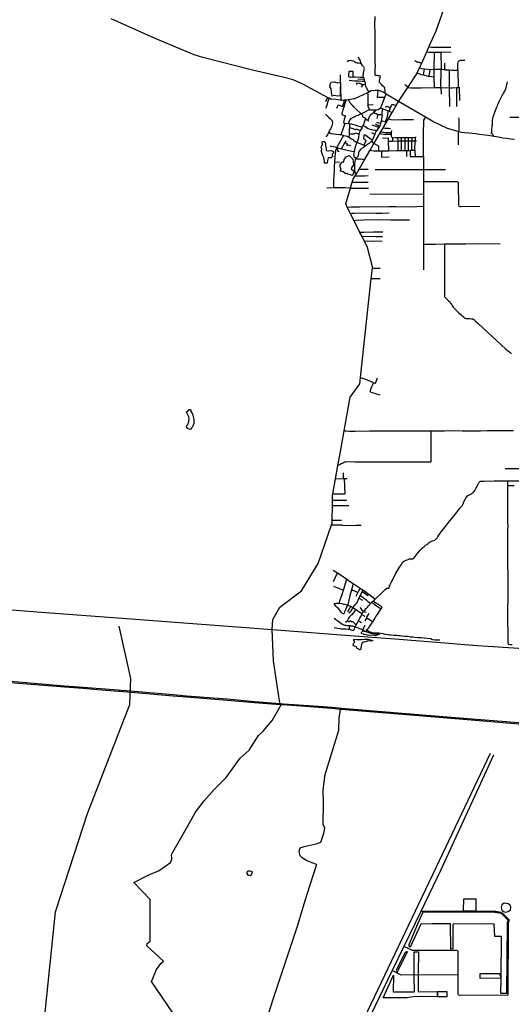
# Model space of a CAD drawing. Header units: millimetres. Extents: x 664923 to 767831, y 3118803 to 3207600.
# Tile 172 of 256: x 692367 to 697122, y 3171845 to 3181373. Entities that reach past the tile are written whole.
import ezdxf

# ---------------------------------------------------------------- set-up
doc = ezdxf.new("R2010")
doc.units = ezdxf.units.MM
for name, color, linetype in [('buildings', 5, 'Continuous'), ('parks', 8, 'Continuous'), ('railways', 4, 'Continuous'), ('roads_2', 2, 'Continuous'), ('roads_3', 3, 'Continuous'), ('water', 7, 'Continuous')]:
    doc.layers.add(name, color=color, linetype=linetype)

msp = doc.modelspace()

# ---------------------------------------------------------------- linework, layer by layer
at = {"layer": 'buildings'}
for points in [[(697011.57, 3172140.95), (696817.34, 3172141.07), (696818.74, 3172098.56), (697023, 3172100.96), (697011.57, 3172140.95)], [(696498.39, 3171919.16), (696408.18, 3171919.14), (696408.18, 3171968.08), (696498.39, 3171968.1), (696498.39, 3171919.16)]]:
    msp.add_lwpolyline(points, close=True, dxfattribs=at)
at = {"layer": 'parks'}
for points in [[(697076.38, 3171949.7), (697021.55, 3171950.34), (697023, 3172100.96), (697026.29, 3172502.54), (696962.32, 3172501.46), (696957.35, 3172621.86), (696878.09, 3172622.92), (696555.39, 3172620.87), (696557.48, 3172382.18), (696536.13, 3172380.26), (696535.33, 3172625.24), (696355.22, 3172624.63), (696245.58, 3172621.35), (696145.13, 3172397.33), (696139.57, 3172401.87), (696134.96, 3172410.46), (696133.33, 3172416.7), (696132.85, 3172425.4), (696218.26, 3172623.8), (696271.22, 3172740.27), (696963.24, 3172735.5), (697023.2, 3172726.07), (697045.61, 3172703.49), (697070.76, 3172682.89), (697090.6, 3172663.56), (697080.85, 3172632.13), (697076.38, 3171949.7)], [(695883.21, 3171908.74), (695981.92, 3172127.32), (695980.67, 3171967.57), (696184.23, 3171964.73), (696183.75, 3172118.14), (696183.76, 3172139.79), (696184.01, 3172351.9), (696223.85, 3172351.63), (696222.49, 3172142.27), (696220.95, 3172120.39), (696220.57, 3171967.11), (696408.18, 3171968.08), (696408.18, 3171919.14), (696194.42, 3171920.02), (696115.27, 3171907.99), (695883.21, 3171908.74)], [(696018.43, 3172155.53), (696118.8, 3172352.63), (696112.7, 3172352.84), (696107.34, 3172351.82), (696102.65, 3172350.17), (696095.33, 3172346.53), (696010.63, 3172182.54), (696009.63, 3172175.01), (696010.55, 3172168.95), (696013.6, 3172161.56), (696018.43, 3172155.53)]]:
    msp.add_lwpolyline(points, close=True, dxfattribs=at)
at = {"layer": 'railways'}
msp.add_lwpolyline([(691711.69, 3175708.69), (692576.93, 3175639.5), (693487.48, 3175571.12), (694807.97, 3175472.93), (695645.08, 3175407.86), (695647.19, 3175407.69), (695996.65, 3175381.02), (696440.85, 3175345.59), (696748.56, 3175321.06), (697192.91, 3175290.18), (697939.83, 3175228.55), (698556.65, 3175181.14), (698748.84, 3175166.37), (699287.62, 3175124.84), (699342.82, 3175120.58), (699918.33, 3175075.34), (700300.17, 3175044.4), (700360.27, 3175039.53), (700944.22, 3174991.99), (701005.85, 3174986.9)], dxfattribs=at)
at = {"layer": 'roads_2'}
for points in [[(695477.98, 3174698.4), (695469.15, 3174699.14), (695384.9, 3174706.17), (694915.36, 3174741.53), (694896.84, 3174742.9), (694887.26, 3174743.6), (694638.54, 3174762.03), (694374.36, 3174784.45), (693979.74, 3174816.12), (693850.87, 3174827.26), (693335.17, 3174871.53), (693322.01, 3174872.66), (693117.7, 3174888.42), (692978.76, 3174899.71), (692800.15, 3174913.07), (692278.72, 3174957.53)], [(692280.62, 3174971.91), (692799.9, 3174928.37), (692979.91, 3174912.65), (693320.7, 3174886.98), (693348.81, 3174884.77), (693398.77, 3174880.84), (693850.63, 3174841.6), (693981.1, 3174831.02), (694372.49, 3174800.35), (694637.21, 3174776.87), (694885.69, 3174757.5), (694918.89, 3174754.01), (695255.99, 3174729.1), (695301.58, 3174725.74), (695386.97, 3174719.43), (695456.63, 3174713.66), (695479.45, 3174711.77)], [(694066.49, 3171440.71), (693640.65, 3172067.32), (693689.12, 3172180.84), (693732.2, 3172239.99), (693759.09, 3172263.4), (693597.21, 3172409.74), (693598.9, 3172434.81), (693627.91, 3172456.16), (693629.6, 3172860.25), (693469.52, 3173025.39), (693608.9, 3173095.73), (693715.17, 3173139.24), (693825.07, 3173216.19), (693837.09, 3173250.62), (693836.38, 3173293.6), (693991.28, 3173566.22), (694066.59, 3173704.38), (694150.76, 3173815.14), (694247.52, 3173925.26), (694363.09, 3174038.94), (694498.4, 3174226.93), (694585.19, 3174305.59), (694675.16, 3174444.81), (694722.66, 3174489.43), (694809.06, 3174591.04), (694896.84, 3174742.9)], [(695304.89, 3173794.97), (695302.73, 3173920.98), (695320.15, 3174070.48), (695453.52, 3174498.43), (695455.76, 3174615.32), (695469.15, 3174699.14)], [(701516.78, 3174506.19), (701305.47, 3174502.99), (701248.89, 3174507.45), (701202.34, 3174509.46), (701119.69, 3174504.53), (700984.65, 3174495.06), (700717.15, 3174487.38), (700512.45, 3174485.7), (700048.7, 3174480.92), (699835.6, 3174479.72), (699645.52, 3174479.23), (699238.77, 3174475.06), (699078.91, 3174476.61), (698630.54, 3174480.97), (698339.21, 3174478.35), (698235.38, 3174483.42), (697777.55, 3174514.22), (697312.53, 3174546.7), (696462.82, 3174616.26), (695477.98, 3174698.4)], [(695479.45, 3174711.77), (696459.91, 3174630.55), (697315.36, 3174561.47), (697597.22, 3174546.24), (697851.62, 3174528.02), (698150.16, 3174504.4), (698325.53, 3174494.1), (698608.87, 3174495.62), (699238.42, 3174495.3), (699835.29, 3174497.87), (700046.89, 3174500.03), (700512.76, 3174503.5), (700719.3, 3174505.82), (700985.54, 3174514.71), (701117.02, 3174518.89), (701183.75, 3174522.38), (701253.05, 3174519.05), (701307.41, 3174514.23), (701516.79, 3174516.79)], [(695236.24, 3173196.95), (695141.57, 3172899.01), (695097.12, 3172749.56), (695055.17, 3172608.5), (694815.31, 3171892.56), (694772.42, 3171760.35)]]:
    msp.add_lwpolyline(points, dxfattribs=at)
at = {"layer": 'roads_3'}
for points in [[(694887.26, 3174743.6), (694885.69, 3174757.5), (694878.82, 3174780.73), (694821.25, 3175169.25), (694807.97, 3175472.93), (694814.57, 3175568.84), (694881.83, 3175689.42), (695093.92, 3175846.87), (695253.42, 3176111.4), (695383.01, 3176485.85), (695387.98, 3176500.23), (695388.52, 3176530.94), (695390.96, 3176672.08), (695391.86, 3176724.23), (695392.55, 3176764.24), (695396.3, 3176785.27), (695422.21, 3176930.39), (695444.95, 3177057.86), (695466.02, 3177175.89), (695505.03, 3177394.47), (695563.12, 3177719.92), (695657.61, 3177848.99), (695664.18, 3177909.55), (695767.97, 3178867.3), (695779.03, 3178969.46), (695780.22, 3178980.44), (695732.12, 3179167.49), (695700.91, 3179229.94), (695679.96, 3179271.86), (695678.27, 3179275.22), (695658.58, 3179314.62), (695657.94, 3179315.92), (695600.26, 3179431.32), (695567.34, 3179497.21), (695536.05, 3179559.81), (695520.44, 3179591.06), (695566.47, 3179742.46), (695567.79, 3179746.82), (695584.18, 3179800.73), (695592.87, 3179829.3), (695612.47, 3179862.88), (695623.2, 3179881.25), (695650.4, 3179927.83), (695702.87, 3180017.67), (695757.03, 3180110.41), (695793.77, 3180173.33), (695796.03, 3180177.19), (695850.69, 3180270.81), (695861.19, 3180288.8), (695882.8, 3180325.8), (695916.04, 3180382.71), (695933.18, 3180412.06), (695969.53, 3180474.32), (696009.41, 3180542.62), (696032.62, 3180582.36), (696120.98, 3180716.25), (696209.51, 3180850.39), (696212.62, 3180857.32), (696234.27, 3180905.49), (696252.88, 3180946.91), (696303.97, 3181060.6), (696325.77, 3181109.1), (696395.8, 3181264.95), (696485.96, 3181518.38)], [(697152.91, 3180212.58), (697115.11, 3180217.77), (697076.52, 3180223.71), (697039.76, 3180227.9), (696999.89, 3180234.83), (696955.14, 3180243.7), (696941.94, 3180245.18), (696917.61, 3180247.89), (696869.59, 3180253.92), (696814.68, 3180261.1), (696775.08, 3180266.77), (696743.43, 3180270.04), (696711.26, 3180273.3), (696672.96, 3180277.97), (696639.75, 3180282.49), (696616.82, 3180288.3), (696611.31, 3180289.69), (696607.23, 3180290.89), (696503.96, 3180321.24), (696362.26, 3180387.68), (696291.02, 3180429.75), (696032.62, 3180582.36), (695912.2, 3180653.49), (695897.57, 3180662.13), (695881.56, 3180671.58), (695841.46, 3180687.59), (695830.39, 3180688.01), (695803.7, 3180689.04), (695768.14, 3180684.27), (695747.59, 3180672.89), (695737.08, 3180667.07), (695731.47, 3180664.6), (695603.89, 3180608.51), (695547.37, 3180597.13), (695523.73, 3180595.16), (695502.59, 3180593.41), (695484.57, 3180591.91), (695475.67, 3180593.02), (695465.81, 3180594.25), (695425.74, 3180599.25), (695376.29, 3180603.82), (695359.42, 3180612.78), (695345.14, 3180620.37), (695104.57, 3180748.21), (695011.72, 3180790.45), (694912.73, 3180817.99), (694618.02, 3180883.97), (694137.97, 3181007.34), (694053.79, 3181033.05), (693675.79, 3181191.5), (693251.35, 3181382.57)], [(695897.57, 3180662.13), (695901.74, 3180677.48), (695900.05, 3180703.08), (695897.71, 3180713.48), (695889.79, 3180721.58), (695876.47, 3180733.41), (695868.66, 3180743.29), (695858.27, 3180754.78), (695851.64, 3180762.78), (695848.45, 3180770.58), (695847.55, 3180779.06), (695848.37, 3180790.74), (695849.74, 3180800), (695853.38, 3180811.23), (695855.13, 3180816.73), (695856.41, 3180821.25), (695854.99, 3180824.71), (695853.42, 3180827.38), (695850.6, 3180829.48), (695844.63, 3180830.37), (695834.8, 3180830.91), (695823.44, 3180831.27), (695814.33, 3180832.28), (695810.35, 3180833.02), (695806.7, 3180835.46), (695805.81, 3180840.74), (695805.36, 3180856.86), (695806.31, 3180880.19), (695806.75, 3180897.49), (695807.09, 3180925.46), (695806.04, 3180955.2), (695805.54, 3181036.06), (695804.37, 3181120.45), (695804.64, 3181179.53), (695805.95, 3181253.57), (695803.62, 3181316.4), (695805.45, 3181404.15)], [(696303.97, 3181060.6), (696327.85, 3181058.89), (696376.11, 3181059.36), (696441.28, 3181059.98), (696540.25, 3181060.96)], [(696325.77, 3181109.1), (696351.08, 3181106.38), (696538.67, 3181105.89)], [(696376.11, 3181059.36), (696372.38, 3180894.97), (696373.59, 3180818.09), (696327.41, 3180824.74)], [(696441.28, 3181059.98), (696442.61, 3180892.72)], [(695670.71, 3180950.27), (695659.23, 3180948.79), (695645.95, 3180950.85), (695631.53, 3180952.01), (695618.72, 3180955.85), (695610.21, 3180961.79), (695602.35, 3180967.36), (695592.99, 3180971.13), (695580.42, 3180976.11), (695564.09, 3180977.37), (695548.58, 3180975.32), (695533.2, 3180965.68)], [(695690.07, 3180834.73), (695695.82, 3180871.83), (695697.77, 3180884.41), (695700.18, 3180893.2), (695700.96, 3180899.18), (695699.84, 3180905.49), (695696.92, 3180912.29), (695694.02, 3180918.07), (695689.74, 3180922.69), (695684.29, 3180928.55), (695676.57, 3180940.73), (695670.71, 3180950.27), (695666.48, 3180957.15), (695663.18, 3180971.17), (695659.56, 3180981.89), (695653.15, 3180991.91), (695647.28, 3181000.18), (695642.89, 3181011.52)], [(696252.88, 3180946.91), (696245.43, 3180953.2), (696235.63, 3180959.89), (696225.16, 3180960.72), (696214.98, 3180960.04), (696200.05, 3180969.17), (696188.98, 3180975.83)], [(696234.27, 3180905.49), (696260.66, 3180900.95), (696283.28, 3180898.21), (696336.1, 3180891.82), (696372.38, 3180894.97), (696440.18, 3180892.75), (696442.61, 3180892.72), (696473.16, 3180892.41), (696477.64, 3180889.35), (696481.37, 3180886.81), (696520.14, 3180886.19), (696547.33, 3180885.77), (696605.03, 3180885.2), (696605.24, 3180905.57), (696605.29, 3180910.85), (696605.66, 3180947.07), (696609.01, 3180966.07), (696617.02, 3180975.59), (696631.13, 3180980.7), (696673.63, 3180980.79)], [(695747.59, 3180672.89), (695732.93, 3180691.83), (695721.42, 3180712.43), (695713.97, 3180726.47), (695712.09, 3180741.67), (695711.4, 3180749.25), (695710.33, 3180761.01), (695706.61, 3180776.3), (695703.55, 3180788.85), (695701.9, 3180795.55), (695699.5, 3180805.28), (695696.63, 3180809.14), (695694.94, 3180811.52), (695685.74, 3180812.51), (695662.65, 3180813.89), (695612.67, 3180816.1), (695590.28, 3180815.35), (695567.6, 3180814.58), (695555.61, 3180815.14), (695551.22, 3180818.62), (695550.34, 3180825.44), (695552.79, 3180876.19), (695581.1, 3180875.4), (695586.72, 3180874.22), (695588.56, 3180870.96), (695589.95, 3180864.14), (695590.28, 3180815.35)], [(696212.62, 3180857.32), (696248.61, 3180843.19), (696271.88, 3180838.26), (696327.41, 3180824.74), (696336.1, 3180891.82)], [(696271.88, 3180838.26), (696283.28, 3180898.21)], [(696439.89, 3180715.84), (696442.61, 3180892.72)], [(696477.64, 3180889.35), (696478.04, 3180953.32)], [(696520.14, 3180886.19), (696521.61, 3180714.77), (696523.77, 3180532.15)], [(696605.03, 3180885.2), (696606.65, 3180715.73)], [(695475.67, 3180593.02), (695476.47, 3180615.2), (695476.41, 3180618.67), (695476.19, 3180631.55), (695471.98, 3180675.09), (695471.12, 3180837.74)], [(695706.61, 3180776.3), (695684.74, 3180774.89), (695644.44, 3180776.75), (695604.14, 3180779.11), (695553.88, 3180782.83)], [(695701.9, 3180795.55), (695638.2, 3180796.95)], [(695694.94, 3180811.52), (695691.46, 3180820.93), (695690.07, 3180834.73)], [(696373.59, 3180818.09), (696375.36, 3180716.41)], [(696955.14, 3180243.7), (696954, 3180246.94), (696950.91, 3180251.28), (696948.08, 3180256.25), (696943.62, 3180261.29), (696939.34, 3180265.11), (696938.2, 3180266.13), (696932.9, 3180270.15), (696932.1, 3180272.37), (696931.75, 3180278.5), (696932.67, 3180287.27), (696934.26, 3180310.94), (696938.66, 3180343.78), (696939.43, 3180350.82), (696938.52, 3180356.26), (696939.03, 3180363.88), (696940.25, 3180381.77), (696941.66, 3180396.25), (696942.82, 3180414.52), (696943.62, 3180423.92), (696944.06, 3180427.73), (696945.23, 3180431.13), (696949.03, 3180442.2), (696958.39, 3180469.86), (696971.48, 3180505.17), (696978.27, 3180519.43), (696988.18, 3180540.22), (696992.2, 3180552.91), (697004.26, 3180579.92), (697012.21, 3180595.29), (697025.28, 3180621.5), (697034.96, 3180638.39), (697041.12, 3180649.2), (697047.2, 3180662.21), (697058.39, 3180682.39), (697064.51, 3180698.54), (697072.04, 3180717.31), (697084.48, 3180771.55)], [(695687.17, 3180740.44), (695672.15, 3180748.41), (695653.83, 3180754.31), (695625.98, 3180758.66), (695624.55, 3180746.34)], [(695711.4, 3180749.25), (695703.2, 3180747.22), (695689.23, 3180742.5), (695687.17, 3180740.44), (695682.85, 3180736.11), (695670.82, 3180720.88)], [(695830.39, 3180688.01), (695826.08, 3180622.84), (695899.92, 3180623.23)], [(696088.03, 3180746.43), (696097.84, 3180741.75), (696106.43, 3180734.72), (696113.98, 3180724.63), (696120.98, 3180716.25), (696151.19, 3180713.82), (696249.42, 3180714.13), (696375.36, 3180716.41), (696439.89, 3180715.84), (696441.79, 3180715.83), (696450.21, 3180715.75), (696521.61, 3180714.77), (696549.87, 3180714.39), (696592.05, 3180715.38), (696606.65, 3180715.73), (696619.29, 3180716.03), (696625.52, 3180716.17)], [(696441.79, 3180715.83), (696443.78, 3180651.09)], [(696592.05, 3180715.38), (696593.06, 3180533.32)], [(696619.29, 3180716.03), (696620.29, 3180592.32)], [(695359.42, 3180612.78), (695348.67, 3180580.16), (695336.48, 3180544.64), (695330.11, 3180527.32), (695326.03, 3180512.2)], [(695345.14, 3180620.37), (695326.43, 3180579.24)], [(695502.59, 3180593.41), (695502.6, 3180582.04), (695501.58, 3180572.44), (695496.67, 3180559.36), (695492.26, 3180547.99), (695491.1, 3180542.14), (695493.4, 3180539.94), (695504.82, 3180535.57), (695523.73, 3180595.16)], [(695547.37, 3180597.13), (695550.12, 3180586.36), (695556.79, 3180575.26), (695581.71, 3180545.12), (695599.51, 3180526.33), (695628.93, 3180502.13), (695662.3, 3180468.1), (695666.31, 3180464.32), (695668.71, 3180462.05), (695671.83, 3180459.11), (695678.07, 3180452.13), (695683.65, 3180447.29), (695685.2, 3180445.8), (695683.72, 3180443.27), (695681.18, 3180438.56), (695682.48, 3180436.08), (695686.04, 3180433.62), (695713.01, 3180419.93), (695710.65, 3180409.12), (695726.17, 3180402.91), (695733.37, 3180399.69), (695745.54, 3180394.26)], [(695731.47, 3180664.6), (695733.48, 3180647.42), (695733.29, 3180628.03), (695733.02, 3180583.52), (695733.31, 3180553.36), (695733.56, 3180550.38), (695733.99, 3180545.49), (695735.8, 3180534.41), (695748.23, 3180511.64), (695750.37, 3180504.18), (695750.94, 3180502.18), (695777.22, 3180502.12), (695791.3, 3180500.92), (695816.61, 3180501.18), (695818.15, 3180501.19), (695833.04, 3180505.21), (695856.57, 3180519.94), (695869.67, 3180544.73), (695896.24, 3180614.2), (695899.92, 3180623.23), (695912.2, 3180653.49)], [(695491.1, 3180542.14), (695486.95, 3180532.58), (695481.89, 3180533.4), (695469.01, 3180538.56), (695459.23, 3180541.62), (695451.08, 3180544.16), (695443.89, 3180543.71), (695437.38, 3180528.69), (695431.41, 3180514.91)], [(695504.82, 3180535.57), (695492.79, 3180499.88), (695484.92, 3180475), (695482.69, 3180467.98), (695482.41, 3180463.68), (695483.95, 3180457.96), (695489.08, 3180452.49), (695498.36, 3180447.63), (695508.46, 3180446.18), (695511.72, 3180445.52), (695514.66, 3180442.52), (695514.21, 3180437.14), (695507.17, 3180416.05), (695502.29, 3180395.7), (695498.34, 3180373.59), (695515.71, 3180371.47), (695548.48, 3180367.47), (695555.21, 3180366.65), (695555.71, 3180358.41), (695556.09, 3180346.06), (695557.37, 3180334.6), (695557.38, 3180330.24), (695557.39, 3180325.44), (695555.21, 3180311.33), (695553.2, 3180294.06), (695553.14, 3180274.79), (695553.29, 3180270.34), (695553.67, 3180258.32), (695551.18, 3180240.15), (695549.12, 3180236.79)], [(695873.92, 3180512.94), (695871.52, 3180493.67), (695869.46, 3180476.96), (695869.88, 3180462.8), (695871.1, 3180448.94), (695871.44, 3180445.09), (695869.84, 3180433.22), (695865.9, 3180410.39), (695864.35, 3180396.37), (695863.55, 3180389.2), (695856.34, 3180368.1), (695852.98, 3180353.7), (695845.71, 3180339.39), (695840.77, 3180329.66), (695839.98, 3180328.52), (695825.46, 3180307.53), (695816.87, 3180296.89), (695814.17, 3180293.54), (695806.02, 3180274.04), (695800.9, 3180261.37), (695793.4, 3180242.81), (695778.25, 3180211.18), (695775.05, 3180205.69), (695769.96, 3180196.98), (695767.56, 3180192.9), (695750.35, 3180177.01), (695731.61, 3180166.47), (695712.77, 3180151.89), (695710.08, 3180149.81), (695691.05, 3180135.14), (695671.05, 3180124.23), (695662.32, 3180118.34), (695649.99, 3180101.46), (695644.84, 3180086.5), (695639.58, 3180053.69), (695636.86, 3180048.83), (695627.34, 3180038.79), (695621.41, 3180031.81), (695618.6, 3180028.5), (695610.67, 3180014.93), (695608.63, 3180000.18), (695605.73, 3179975.29), (695606.97, 3179946.91), (695605.89, 3179920.28), (695606.29, 3179911.66), (695607.45, 3179899.28), (695609.02, 3179891.41), (695623.2, 3179881.25)], [(695668.71, 3180462.05), (695750.37, 3180504.18)], [(695816.61, 3180501.18), (695807.84, 3180492.26), (695788.52, 3180474.32), (695775.34, 3180462.44), (695760.91, 3180449.65), (695751.65, 3180439.22), (695743.78, 3180422.48), (695733.37, 3180399.69)], [(695733.56, 3180550.38), (695785.55, 3180551.02)], [(695856.57, 3180519.94), (695873.92, 3180512.94), (695932.39, 3180489.33), (695939.4, 3180486.5), (695969.53, 3180474.32)], [(695953.14, 3180518.8), (695930.47, 3180528.23), (695918.34, 3180533.34), (695916.48, 3180525.79), (695903.63, 3180529.52)], [(695932.39, 3180489.33), (695922.52, 3180436.57), (695917.23, 3180419.09)], [(695939.4, 3180486.5), (695953.14, 3180518.8), (695966.77, 3180550.84), (695979.01, 3180551.42), (696009.41, 3180542.62)], [(695325.94, 3180457.35), (695333.58, 3180447.43), (695344.91, 3180437.85), (695357.46, 3180425.78), (695372.62, 3180413.31), (695380.21, 3180406.99), (695384.29, 3180399.97), (695387.8, 3180394.74), (695390.42, 3180389.23), (695391.16, 3180382.88), (695391.08, 3180371.23), (695390.38, 3180359.38), (695386.94, 3180344.18), (695375.91, 3180319.28), (695368.28, 3180305.62), (695358.24, 3180287.62), (695343.95, 3180258.51), (695329.52, 3180238.19)], [(695548.48, 3180367.47), (695552.82, 3180386.21), (695562.26, 3180403.22), (695576.56, 3180420.84), (695589.27, 3180426.25), (695603.58, 3180432.41), (695619.64, 3180441.65), (695639.72, 3180447.9), (695666.31, 3180464.32)], [(695691.04, 3180347.26), (695699.7, 3180371.93), (695706.34, 3180390.84), (695710.65, 3180409.12)], [(695871.1, 3180448.94), (695859.82, 3180451.37), (695845.64, 3180452.9), (695836.84, 3180453.14), (695829.97, 3180454.41), (695824.32, 3180455.46), (695813.65, 3180461.24), (695802.76, 3180464.86), (695788.52, 3180474.32)], [(695829.97, 3180454.41), (695828.58, 3180444.63), (695824.76, 3180429.23), (695822.95, 3180415.72)], [(695864.35, 3180396.37), (695906.82, 3180385.15), (695916.04, 3180382.71)], [(695906.82, 3180385.15), (695917.23, 3180419.09)], [(695933.18, 3180412.06), (695968.66, 3180405.12), (696069.54, 3180406.57), (696176.84, 3180406.3)], [(696273.2, 3180050.11), (696273.8, 3180064.21), (696273.43, 3180078.54), (696273.75, 3180112.9), (696273.31, 3180154.34), (696272.12, 3180202.11), (696273.89, 3180255.25), (696273.46, 3180303.66), (696274.82, 3180366.56), (696277.66, 3180401.6), (696284.31, 3180415.91), (696291.02, 3180429.75)], [(696616.82, 3180288.3), (696617.39, 3180315.41), (696616.71, 3180355.73), (696617.52, 3180403.97), (696615.02, 3180423.64)], [(697106.97, 3180429.59), (697195.47, 3180430.21), (697229.27, 3180430.45), (697253.68, 3180430.62), (697278.05, 3180431), (697313.71, 3180431.56)], [(695476.74, 3180260.35), (695515.71, 3180371.47)], [(695555.21, 3180366.65), (695563.1, 3180368.88), (695582.69, 3180361.68), (695611.68, 3180354.71), (695635.65, 3180346.99), (695660.14, 3180337.91), (695675.9, 3180331.97)], [(695557.38, 3180330.24), (695567.69, 3180327.31), (695579.99, 3180323.2), (695604.3, 3180313.58), (695611.55, 3180311.01), (695614.25, 3180311.23), (695618.5, 3180315.61), (695636.8, 3180309.46), (695661.09, 3180299.29)], [(695816.87, 3180296.89), (695807.43, 3180299.75), (695784.05, 3180303.54), (695772.17, 3180305.49), (695755.4, 3180309.9), (695741.16, 3180315.49), (695732.02, 3180321.17), (695719.12, 3180330.46), (695703.81, 3180340.8), (695691.04, 3180347.26), (695688.72, 3180348.44), (695686.37, 3180348.76), (695681.42, 3180343.92), (695675.9, 3180331.97), (695675.28, 3180330.63), (695674.88, 3180330.14), (695675.83, 3180324.51), (695675.86, 3180322.61), (695670.41, 3180313.14), (695661.09, 3180299.29), (695656.43, 3180289.66), (695651.51, 3180279.5), (695648.57, 3180268.79), (695647.57, 3180260.35), (695645.57, 3180242.32), (695644.15, 3180227.97), (695639.37, 3180217.11), (695634.3, 3180200.17), (695629.54, 3180188.17), (695628.19, 3180184.85), (695624.4, 3180175.53), (695616.52, 3180151.7), (695609.5, 3180129.52), (695601.39, 3180096.41), (695596.73, 3180070.02), (695598.02, 3180056.76), (695600.34, 3180047.48), (695621.41, 3180031.81)], [(695839.98, 3180328.52), (695777.72, 3180351.27)], [(695845.71, 3180339.39), (695808.93, 3180363.17)], [(695856.34, 3180368.1), (695822.71, 3180379.36)], [(695861.19, 3180288.8), (695886.46, 3180284.26), (695911.19, 3180282.17), (695961.55, 3180281.58)], [(695882.8, 3180325.8), (695903.19, 3180322.4), (695930.59, 3180321.78), (695954.37, 3180320.29)], [(695962.62, 3180300.36), (695961.55, 3180281.58), (695961.45, 3180264.54), (695961.44, 3180263.43), (695961.64, 3180246.36), (695963.39, 3180238.51), (695968.16, 3180233.39), (695972.8, 3180232.31), (695977.57, 3180231.21), (696002.42, 3180232.35), (696022.88, 3180232.56), (696057.19, 3180232.92), (696091.16, 3180233.32), (696125.39, 3180233.72), (696158.9, 3180234.12), (696191.7, 3180234.52), (696201.68, 3180234.63)], [(696607.23, 3180290.89), (696607.12, 3180267.3), (696607.36, 3180242.02), (696607.32, 3180226.24), (696607.27, 3180205.09), (696607.63, 3180162.26)], [(695358.24, 3180287.62), (695367.63, 3180276.4), (695378.1, 3180272.63), (695383.78, 3180270.58), (695405.26, 3180267.26), (695429.74, 3180266.41), (695460.64, 3180262.87), (695476.74, 3180260.35), (695500.04, 3180253.77), (695521.14, 3180249.44), (695534.85, 3180244.85), (695544.87, 3180239.69), (695549.12, 3180236.79), (695556.09, 3180231.96), (695577.11, 3180220.63), (695589.84, 3180214.01), (695594.75, 3180209.78), (695596.34, 3180206.26), (695602.8, 3180201.03), (695616.73, 3180190.75), (695628.19, 3180184.85)], [(695500.04, 3180253.77), (695443.42, 3180154.39), (695433.04, 3180134.69)], [(695478.68, 3180122.82), (695491.02, 3180144.53), (695503.41, 3180165.77), (695514.67, 3180182.65), (695516.59, 3180185.52), (695523.43, 3180201.5)], [(695553.29, 3180270.34), (695565.29, 3180269.64), (695582.06, 3180268.76), (695596.74, 3180269.64), (695601.6, 3180270.07), (695608.57, 3180272.21), (695610.78, 3180277.19), (695648.57, 3180268.79)], [(695775.05, 3180205.69), (695752.8, 3180222.61), (695732.32, 3180238.18), (695719.82, 3180250.44), (695712.53, 3180255.69), (695702.99, 3180259.92), (695700.61, 3180258.2), (695697.21, 3180250.63), (695695.11, 3180241.33), (695693.94, 3180230.91), (695693.95, 3180224.73), (695696.62, 3180221.37), (695714.23, 3180206.6), (695713.8, 3180201.77), (695694.24, 3180159.97)], [(695769.96, 3180196.98), (695796.03, 3180177.19)], [(695800.9, 3180261.37), (695772.47, 3180277.82)], [(695850.69, 3180270.81), (695868.93, 3180266.75), (695893.1, 3180265.55), (695927.35, 3180264.51), (695961.45, 3180264.54)], [(695937.18, 3180105.32), (695935.44, 3180197.52), (695934.93, 3180224.26), (695874.88, 3180227.02)], [(695935.44, 3180197.52), (695972.82, 3180198.15), (696023.8, 3180199.01), (696057.67, 3180199.58), (696091.18, 3180200.14), (696124.87, 3180200.71), (696155.64, 3180201.23), (696159.09, 3180201.29), (696191.52, 3180201.83), (696204.74, 3180202.06)], [(695972.8, 3180232.31), (695972.82, 3180198.15)], [(696022.88, 3180232.56), (696023.8, 3180199.01), (696024.02, 3180106.6)], [(696057.19, 3180232.92), (696057.67, 3180199.58), (696056.45, 3180106.27)], [(696091.16, 3180233.32), (696091.18, 3180200.14), (696091.79, 3180105.93)], [(696125.39, 3180233.72), (696124.87, 3180200.71), (696123.88, 3180105.6)], [(696155.64, 3180201.23), (696156.1, 3180112.6), (696158.55, 3180109.62), (696166.39, 3180109.05), (696190.23, 3180109.63), (696191.52, 3180201.83)], [(696158.9, 3180234.12), (696159.09, 3180201.29)], [(696191.7, 3180234.52), (696191.52, 3180201.83)], [(695433.04, 3180134.69), (695368.45, 3180150.54)], [(695433.04, 3180134.69), (695426.71, 3180121.78), (695421.05, 3180105.24), (695417.21, 3180076.02), (695416.21, 3180044.32), (695412.92, 3179997.61), (695412.63, 3179993.4), (695409.65, 3179949.38), (695408.02, 3179910.06), (695406.37, 3179871.5), (695401.89, 3179819.7), (695400.63, 3179773.28), (695401.64, 3179749.08)], [(695433.04, 3180134.69), (695437.89, 3180121.71), (695442.44, 3180108.35), (695457.58, 3180097.48)], [(695433.04, 3180134.69), (695454.42, 3180129.13), (695478.68, 3180122.82), (695482.85, 3180121.74), (695535.99, 3180110.97), (695578.67, 3180101.82), (695601.39, 3180096.41)], [(695514.67, 3180182.65), (695532.11, 3180178.18), (695531.77, 3180163.61), (695531.51, 3180152.95)], [(695531.77, 3180163.61), (695570.69, 3180157.02)], [(695629.54, 3180188.17), (695694.24, 3180159.97), (695712.77, 3180151.89)], [(695757.03, 3180110.41), (695771.69, 3180105.96), (695791.97, 3180104.9), (695815.28, 3180105.43), (695837.09, 3180104.14), (695841.81, 3180104.12), (695866.65, 3180104.01), (695937.18, 3180105.32), (696012.38, 3180106.72), (696024.02, 3180106.6), (696056.45, 3180106.27), (696091.79, 3180105.93), (696107.95, 3180105.77), (696123.88, 3180105.6), (696140.07, 3180105.44), (696142.65, 3180103.97), (696142.4, 3180096.23), (696143.48, 3180054.67), (696143.91, 3180051.76), (696144.83, 3180050.01), (696147.9, 3180049.29), (696191.21, 3180050.28)], [(695841.81, 3180104.12), (695842.2, 3180139.97), (695841.32, 3180144.43), (695839.75, 3180147.1), (695834.35, 3180152.3), (695793.77, 3180173.33)], [(695866.65, 3180104.01), (695867.28, 3180043.67), (695939.44, 3180045.56)], [(696107.95, 3180105.77), (696109.62, 3180048.98)], [(696142.65, 3180103.97), (696143.21, 3180110.43), (696156.1, 3180112.6)], [(696190.23, 3180109.63), (696191.21, 3180050.28)], [(695618.6, 3180028.5), (695625.18, 3180027.5), (695663.69, 3180025.86), (695684.24, 3180023.67), (695702.87, 3180017.67)], [(696191.21, 3180050.28), (696259.81, 3180050.53), (696266.44, 3180050.38), (696273.2, 3180050.11), (696272.68, 3180028.17), (696272.92, 3179968.85), (696272.94, 3179923.25), (696273.02, 3179807.39), (696273.03, 3179795.22), (696273.21, 3179682.61), (696273.39, 3179567.36), (696273.68, 3179382.56), (696274.19, 3179216.75), (696273.93, 3179205.82), (696273.65, 3179202.62), (696280.85, 3179202), (696295.09, 3179201.7), (696388.27, 3179201.66), (696475.6, 3179202.49), (696681.36, 3179204.44), (696813.97, 3179206.51), (697013.39, 3179204.98)], [(695412.63, 3179993.4), (695460.29, 3179998.26)], [(695650.4, 3179927.83), (695736.13, 3179925.38)], [(695805.35, 3179921.66), (695938.74, 3179924.7), (696272.94, 3179923.25), (696486.57, 3179923.81)], [(695612.47, 3179862.88), (695651.81, 3179861.31), (695705.81, 3179863.24), (695737.89, 3179864.79)], [(695338.41, 3179747.24), (695401.64, 3179749.08), (695416.97, 3179747.44), (695432.08, 3179749.49), (695516.98, 3179748.41), (695567.79, 3179746.82)], [(695566.47, 3179742.46), (695591.7, 3179743.14), (695653.22, 3179744.17), (695740.13, 3179743.74)], [(695584.18, 3179800.73), (695608.2, 3179802.21), (695642.62, 3179801.8), (695689.49, 3179801.4), (695736.25, 3179801.94)], [(696273.02, 3179807.39), (696580.25, 3179807.33), (696594.5, 3179806.32), (696601.75, 3179803.94), (696606.66, 3179801.68), (696608.21, 3179794.72), (696608.5, 3179777.51), (696611.76, 3179584.88), (696611.9, 3179576.63), (696613.08, 3179570.91), (696617.09, 3179568.47), (696623.06, 3179566.78), (696632.81, 3179565.51), (696817.59, 3179567.65)], [(696273.21, 3179682.61), (695752.96, 3179684.14)], [(695536.05, 3179559.81), (695570.68, 3179562.36), (695654.91, 3179562.25), (695938.53, 3179564.25), (696009.1, 3179565.44), (696137.84, 3179563.05), (696273.39, 3179567.36)], [(695567.34, 3179497.21), (695581.05, 3179501.49), (695606.27, 3179502.05), (695670.21, 3179503.38), (695812.68, 3179501.69), (695873.59, 3179501.57), (695940.08, 3179503.2)], [(695600.26, 3179431.32), (695621.52, 3179434.53), (695691.07, 3179435.33), (695874.83, 3179438.07), (695954.53, 3179435.47), (696083.21, 3179435.13), (696137.61, 3179436.76)], [(695657.94, 3179315.92), (695695.06, 3179316.9), (695788.68, 3179319.36), (695880.44, 3179319.16)], [(695678.27, 3179275.22), (695715.25, 3179277.01), (695811.99, 3179274.5), (695876.33, 3179274.33)], [(695700.91, 3179229.94), (695734.89, 3179232.46), (695784.99, 3179231.28), (695871.87, 3179233)], [(696273.65, 3179202.62), (696274.04, 3178952.32)], [(696475.6, 3179202.49), (696476.81, 3179173.45), (696476.44, 3179142.06), (696476.52, 3179115.89), (696476.81, 3179077.35), (696474.61, 3179036.97), (696474.86, 3179000.76), (696475.21, 3178937.29), (696476.66, 3178883.9), (696476.25, 3178822.21), (696475.99, 3178773.44), (696476.23, 3178727.54), (696474.53, 3178700.44), (696474.79, 3178695.24), (696477.85, 3178688.77), (696478.91, 3178686.53), (696485.29, 3178681.44), (696514.6, 3178653.78), (696529.82, 3178638.26), (696535.35, 3178630.83), (696541.8, 3178622.87), (696546.79, 3178615.24), (696550.37, 3178605.97), (696553.54, 3178599.93), (696559.82, 3178590.71), (696569.52, 3178581.92), (696582, 3178568.51), (696598.85, 3178552.65), (696611.85, 3178540.67), (696637.67, 3178516.37), (696660.37, 3178496.13), (696670.26, 3178486.8), (696677.14, 3178484.31), (696686.2, 3178481.6), (696697.39, 3178480.71), (696720.19, 3178480.23), (696736.02, 3178478.6), (696745.08, 3178477.86), (696747.87, 3178477.24), (696750.84, 3178476.57), (696756.61, 3178474.12), (696760.86, 3178471.79), (696766.43, 3178466.05), (696780.18, 3178451.58), (696801.55, 3178431.78), (697067.8, 3178184.48), (697108.68, 3178154.51), (697125.51, 3178139.74)], [(695779.03, 3178969.46), (695795.24, 3178969.08), (695818.39, 3178968.53), (695852.99, 3178968.21)], [(695767.97, 3178867.3), (695852.95, 3178869.32)], [(695664.18, 3177909.55), (695682.93, 3177903.19), (695701.61, 3177896.16), (695727.55, 3177886.92), (695765.63, 3177872.86), (695787.86, 3177861.7), (695790.53, 3177860.36), (695804.29, 3177856.12), (695808.63, 3177855.3), (695811.85, 3177861.06), (695829.18, 3177906.62)], [(695787.86, 3177861.7), (695779.02, 3177839.76), (695771.16, 3177819.45), (695759.58, 3177790.45), (695757.76, 3177784.64), (695757.02, 3177779.94), (695757.26, 3177776.58), (695761.05, 3177770.75), (695765.6, 3177769.37), (695850.95, 3177741.51)], [(696343.45, 3177393.68), (696342.74, 3177368.43), (696342.61, 3177345.6), (696342.54, 3177312), (696342.75, 3177284.37), (696343.84, 3177235.19), (696343.99, 3177180.67), (696344.04, 3177124.75), (696345.16, 3177103.34), (696344.78, 3177095.73), (696341.66, 3177091.99), (696335.04, 3177091.38), (696312.35, 3177091.89), (696239.69, 3177092.56), (696142.31, 3177092.45), (695944.26, 3177091.78), (695866.57, 3177091.24), (695797.89, 3177091.53), (695746.9, 3177090.67), (695709.39, 3177092.02), (695665.41, 3177091.99), (695607.37, 3177092.09), (695526.78, 3177093.07), (695517.13, 3177092.69), (695512.12, 3177091.6), (695507.88, 3177089.81), (695502.75, 3177087.83), (695497.81, 3177085.46), (695492.83, 3177082.65), (695486.89, 3177079.54), (695484.43, 3177078.26), (695465.48, 3177067.68), (695444.95, 3177057.86)], [(695505.03, 3177394.47), (695524.89, 3177393.18), (695553.58, 3177391.69), (695612.16, 3177391.42), (695754.9, 3177394.83), (695758.76, 3177394.91), (695813.37, 3177395.11), (695890.32, 3177395.87), (695983.88, 3177395.12), (696064.83, 3177393.43), (696149.36, 3177394.14), (696245.43, 3177394.14), (696285.64, 3177393.21), (696343.45, 3177393.68), (696348.71, 3177393.73), (696413.59, 3177394.82), (696476.11, 3177395.88), (696549.64, 3177396.41), (696650.07, 3177394.69), (696747.94, 3177394.73), (696824.18, 3177394.4), (696887.42, 3177396.37), (696947.79, 3177396.85), (697014.77, 3177397.17), (697021.33, 3177397.19), (697087.84, 3177396.89), (697144.06, 3177398.02)], [(695494.79, 3176987.91), (695496.45, 3176932.28)], [(697062.82, 3177028.98), (697075.5, 3177028.71), (697134.87, 3177029.22), (697186.64, 3177030.95), (697207.64, 3177029.86), (697214.4, 3177029.5), (697215.02, 3176960.21), (697215.28, 3176909.85), (697244.36, 3176909.23), (697243.38, 3176855.33)], [(695400.35, 3176046.39), (695439.57, 3176021.09), (695474.94, 3175998.28), (695532.42, 3175958.51), (695566.5, 3175934.91), (695592.11, 3175917.93), (695659.45, 3175873.25), (695670.16, 3175866.15), (695685.95, 3175854.91), (695769.48, 3175795.5), (695806.21, 3175765.72), (695808.82, 3175768.85), (695817.04, 3175777.31), (695850.51, 3175807.89), (695903.29, 3175857.58), (695914.9, 3175869.35), (695919.75, 3175872.33), (695927.76, 3175871.92), (695930.53, 3175871.52), (695933.41, 3175871.12), (695939.55, 3175873.2), (695941.24, 3175880.83), (695942.86, 3175892.6), (695949.17, 3175906.27), (695960.04, 3175926.95), (695968.21, 3175944.08), (696003.52, 3176011.11), (696041.51, 3176075.39), (696058.52, 3176102.48), (696068.03, 3176117.47), (696072.28, 3176124.45), (696075.44, 3176127.57), (696080.39, 3176131.36), (696090.48, 3176135.36), (696104.63, 3176141.87), (696125.55, 3176150.53), (696137.96, 3176154.58), (696143.71, 3176155.81), (696151.95, 3176155.7), (696159.67, 3176154.55), (696167.65, 3176154.3), (696171.85, 3176155.91), (696176.79, 3176160.21), (696184.14, 3176166.98), (696193.08, 3176177.23), (696213.03, 3176203.93), (696238.32, 3176235.54), (696247.14, 3176246.16), (696249.43, 3176248.5), (696263.31, 3176262.54), (696279.76, 3176276.02), (696293.22, 3176286.64), (696306.95, 3176296.09), (696329.03, 3176312.37), (696337.82, 3176319.21), (696343.22, 3176322.46), (696350.7, 3176325.76), (696358.91, 3176329.42), (696371.86, 3176332.62), (696381.95, 3176337.41), (696393.33, 3176346.54), (696404.28, 3176360.2), (696412.99, 3176371.64), (696425.42, 3176388.84), (696443.86, 3176416.18), (696457.09, 3176434.48), (696484.85, 3176469.31), (696503.95, 3176495.85), (696528.89, 3176525.1), (696547.44, 3176545.93), (696576.45, 3176582.04), (696595.74, 3176606.95), (696611.22, 3176626.91), (696625.64, 3176644.69), (696638.21, 3176659.18), (696647.32, 3176669.63), (696654.57, 3176681.38), (696660.33, 3176697.71), (696666.87, 3176713.93), (696674.54, 3176731.58), (696681.79, 3176743.46), (696691.85, 3176756.41), (696699.42, 3176764.59), (696709.83, 3176771.92), (696723.97, 3176779.07), (696736.46, 3176785.92), (696746.87, 3176793.26), (696756.61, 3176801.86), (696762.05, 3176807.7), (696768.04, 3176817.78), (696775.04, 3176829.27), (696782.39, 3176843.08), (696793.7, 3176866.02), (696803.78, 3176885.5), (696811.79, 3176897.77), (696816.32, 3176903.73), (696822.93, 3176907.8), (696826.91, 3176908.26), (696860.41, 3176908.26), (696956.89, 3176909.23), (697084.73, 3176909.6)], [(695422.21, 3176930.39), (695496.45, 3176932.28), (695506.98, 3176932.55), (695535.5, 3176933.28)], [(695506.98, 3176932.55), (695510.81, 3176785.54)], [(697084.73, 3176909.6), (697111.79, 3176909.15), (697145.83, 3176910.02), (697190.05, 3176910), (697215.28, 3176909.85), (697215.54, 3176899.21), (697215.69, 3176875.55), (697216.02, 3176860.72), (697216.35, 3176856.52), (697221.03, 3176855.23), (697228.88, 3176855.27), (697229.29, 3176831.83), (697229.67, 3176805.18), (697230.1, 3176794.55), (697232.15, 3176790.47), (697241.82, 3176789.69), (697267.07, 3176790.21)], [(697084.73, 3176909.6), (697085.28, 3176899.36), (697086.24, 3176880.32), (697085.95, 3176864.54), (697085.84, 3176858.33), (697086.57, 3176838.28), (697086.08, 3176813.98), (697085.47, 3176789.29), (697085.75, 3176757.59), (697085.61, 3176727.94), (697085.41, 3176701.34), (697085.76, 3176680.77), (697086, 3176666.71), (697085.56, 3176647.01), (697086.04, 3176626.95), (697086.6, 3176593.72), (697085.66, 3176550.11), (697086.39, 3176507.05), (697087.28, 3176477.02), (697086.16, 3176436.98), (697086.27, 3176400.17), (697086.3, 3176367.82), (697085.9, 3176345.83), (697086.19, 3176313.62), (697085.91, 3176277.57), (697085.91, 3176246.51), (697086.41, 3176216.98), (697086.22, 3176190.39), (697086.4, 3176157.02), (697086.61, 3176129.67), (697086.89, 3176082.25), (697087.03, 3176059.36), (697087.26, 3176038.01), (697087.3, 3176012.32), (697087.54, 3175983.04), (697087.18, 3175928.07), (697087.37, 3175884.04), (697087.4, 3175877.71), (697087.38, 3175772.61), (697086.19, 3175673.13), (697086.1, 3175590.49), (697086.58, 3175551.81), (697086.65, 3175515.37), (697087.37, 3175483.38), (697088.26, 3175457.28), (697087.95, 3175443.26), (697089.08, 3175425.47), (697089.36, 3175413.81), (697089.7, 3175404.78), (697089.47, 3175385.7), (697089.51, 3175365.1), (697088.95, 3175350.54), (697089.38, 3175341.06), (697090.79, 3175333.03), (697093.18, 3175329.9), (697111.94, 3175327.5), (697129.6, 3175326.17)], [(697085.95, 3176864.54), (697150.27, 3176866.31)], [(695396.3, 3176785.27), (695427.23, 3176784.61), (695460.22, 3176783.91), (695483.12, 3176784.3), (695507.07, 3176785.42), (695510.81, 3176785.54)], [(695390.96, 3176672.08), (695456.17, 3176672.25), (695515.95, 3176672.89), (695549.04, 3176672)], [(695391.86, 3176724.23), (695437.22, 3176723.32), (695473.43, 3176724.71), (695522.71, 3176724.77), (695531.99, 3176724.78)], [(695383.01, 3176485.85), (695481.49, 3176485.65), (695485.3, 3176480.42), (695527.06, 3176479.96), (695616.84, 3176482.62), (695670.94, 3176482.38)], [(695388.52, 3176530.94), (695478.9, 3176531.52)], [(695402.63, 3175937.35), (695439.57, 3176021.09)], [(695456.37, 3175725.41), (695466.45, 3175760.74), (695484.99, 3175811.74), (695494.3, 3175843.02), (695497.96, 3175854.12), (695532.42, 3175958.51)], [(695592.11, 3175917.93), (695576.58, 3175856.09), (695575.22, 3175850.65), (695564.11, 3175813.95), (695550.9, 3175756.42), (695543.16, 3175724.61), (695538.48, 3175706.18), (695535.39, 3175700.98), (695521.19, 3175668.69), (695507.88, 3175642.26)], [(695403.23, 3175892.89), (695435.27, 3175879.01), (695459.58, 3175869.39), (695497.96, 3175854.12)], [(695576.58, 3175856.09), (695605.77, 3175844.72), (695619.88, 3175838.26), (695637.85, 3175829.15)], [(695685.95, 3175854.91), (695678.61, 3175840.24), (695671.02, 3175825.06), (695663.99, 3175807.3), (695659.79, 3175799.86), (695651.39, 3175784.98), (695647.78, 3175775.91), (695642.26, 3175762.07), (695631.12, 3175737.2), (695622.61, 3175723.51), (695609.97, 3175710.9), (695586.34, 3175684.87)], [(695659.45, 3175873.25), (695644.42, 3175843.28), (695637.85, 3175829.15), (695635.74, 3175824.6), (695624.92, 3175803.18), (695619.02, 3175791.96)], [(695678.61, 3175840.24), (695694.88, 3175830.95), (695709.78, 3175820.36), (695720.85, 3175810.95), (695736.29, 3175800)], [(695507.88, 3175642.26), (695504.43, 3175630.78), (695501.46, 3175623.19), (695499.21, 3175623.49), (695490.52, 3175627.46), (695476.52, 3175639.92), (695470.18, 3175648.05), (695464.1, 3175660.64), (695451.82, 3175673.81), (695442, 3175683.25), (695429.38, 3175696.07), (695418.47, 3175708.92), (695408.92, 3175723.18), (695424.05, 3175725.83), (695450.59, 3175725.94), (695456.37, 3175725.41), (695482.71, 3175723.04), (695496.41, 3175718.57)], [(695676.06, 3175623.73), (695667.52, 3175628.64), (695656.88, 3175635.07), (695640.71, 3175644.92), (695633.34, 3175651.39), (695624.68, 3175658.49), (695616.02, 3175665.39), (695610.13, 3175669.63), (695596.88, 3175679.17), (695588.57, 3175683.67), (695586.34, 3175684.87), (695576.44, 3175689.86), (695567.9, 3175694.12), (695560.36, 3175697.89), (695545.23, 3175703), (695538.48, 3175706.18), (695532.02, 3175708.86), (695516.49, 3175713.3), (695496.41, 3175718.57)], [(695556.77, 3175474.49), (695569.76, 3175469.47), (695582.54, 3175466.25), (695591.47, 3175464.78), (695597.27, 3175465.77), (695600.5, 3175467.46), (695604.18, 3175476.37), (695609.42, 3175488.76), (695613.26, 3175497.72), (695618.33, 3175509.31), (695621.42, 3175515.35), (695624.5, 3175521.35), (695633.7, 3175535.6), (695642.32, 3175552.39), (695644.35, 3175555.94), (695650.97, 3175567.54), (695658.01, 3175581.58), (695667.35, 3175599.09), (695673.5, 3175611.13), (695675.92, 3175616.72), (695677.35, 3175620.05), (695676.06, 3175623.73), (695679.93, 3175628.77), (695684.71, 3175636.45), (695691.66, 3175644.7), (695692.82, 3175646.02), (695696.19, 3175649.84), (695705.22, 3175660.12), (695719.12, 3175676.26), (695729.65, 3175688.18), (695739.8, 3175700.47), (695752.47, 3175714.42), (695758.95, 3175722.7), (695760.65, 3175724.87), (695770.69, 3175732.81), (695772.5, 3175734.84), (695780.15, 3175743.45), (695786.2, 3175746.21)], [(695647.78, 3175775.91), (695681.24, 3175757.09)], [(695758.95, 3175722.7), (695750.4, 3175729.34), (695741.91, 3175737.29), (695731.98, 3175746.32), (695723.83, 3175753.54), (695714.41, 3175759.76), (695706.4, 3175765.89), (695688.63, 3175779.02), (695677.82, 3175787.91), (695664.5, 3175797.21), (695659.79, 3175799.86)], [(695686.01, 3175470.72), (695693.06, 3175464.19), (695701.08, 3175460.62), (695710.54, 3175456.42), (695715.54, 3175457.03), (695718.97, 3175459.77), (695724.91, 3175467.01), (695732.22, 3175475.05), (695741.43, 3175485.19), (695751.01, 3175496.47), (695754.36, 3175503.68), (695760.24, 3175513.12), (695765.85, 3175523.31), (695775.65, 3175536.64), (695780.71, 3175544.19), (695782.67, 3175547.12), (695801.56, 3175576.94), (695812.67, 3175596.65), (695828.84, 3175618.79), (695846.32, 3175649.46), (695861.94, 3175671.78), (695873.32, 3175686.44), (695867.45, 3175691.43), (695860.42, 3175696.94), (695847.19, 3175704.01), (695830.16, 3175715.61), (695813.43, 3175725.04), (695798.6, 3175735.54), (695789.99, 3175743.18), (695786.2, 3175746.21), (695792.04, 3175751.28), (695806.21, 3175765.72)], [(695772.5, 3175734.84), (695784.54, 3175725.4), (695805.69, 3175710.66), (695829.32, 3175693.87), (695848.26, 3175681.11), (695861.94, 3175671.78)], [(695616.02, 3175665.39), (695612.37, 3175658.16), (695604.15, 3175649.34), (695597.93, 3175640.92), (695589.33, 3175628.38), (695585.78, 3175622.99), (695578.28, 3175615.01), (695569.5, 3175607.62), (695561.65, 3175599.18), (695555.16, 3175590.48), (695548.68, 3175581.69), (695542.86, 3175570.75), (695538.14, 3175559.82), (695533.35, 3175552.51), (695531.31, 3175550.4), (695527.19, 3175546.16), (695518.81, 3175538.32)], [(695567.9, 3175694.12), (695559.23, 3175678.94), (695554.28, 3175670.91), (695547.91, 3175660.67), (695538.54, 3175644.6)], [(695588.57, 3175683.67), (695582.18, 3175672.48), (695575.93, 3175661.89), (695569.77, 3175653.35), (695567.19, 3175646.54), (695557.84, 3175636.79), (695550.11, 3175630.14)], [(695692.82, 3175646.02), (695682.84, 3175656.67), (695674.21, 3175667.47), (695666.66, 3175678.64), (695659.36, 3175685.39)], [(695696.19, 3175649.84), (695706.85, 3175642.98), (695716.88, 3175638.3)], [(695780.71, 3175544.19), (695765.65, 3175554.37), (695729.2, 3175578.7), (695723.51, 3175582.04), (695722.92, 3175584.92), (695725.75, 3175589.85), (695735.46, 3175606.46), (695746.59, 3175625.64)], [(695409.03, 3175581.42), (695420.88, 3175572.4), (695431.03, 3175563.35), (695443.86, 3175554.6), (695458.41, 3175544.9), (695473.94, 3175534.48), (695490.21, 3175524.57), (695501.04, 3175516.41), (695509.83, 3175513.24), (695520.61, 3175513.67), (695529.77, 3175511.91), (695539.8, 3175511.31), (695549.19, 3175510.69), (695555.87, 3175510.43), (695561, 3175509.24), (695562.59, 3175508.88), (695576.11, 3175506.93), (695586.92, 3175506.35), (695596.49, 3175502.93), (695606.05, 3175499.89), (695613.26, 3175497.72), (695626.03, 3175494.87), (695640.49, 3175488.96), (695654.18, 3175483.36), (695664.17, 3175477.64), (695670.62, 3175476.08), (695679.66, 3175473.67), (695686.01, 3175470.72)], [(695621.42, 3175515.35), (695617.98, 3175520.02), (695613.5, 3175522.03), (695607.16, 3175525.53), (695605.19, 3175529.48), (695602.82, 3175535.4), (695598.38, 3175539.94), (695592.08, 3175542.1), (695585.21, 3175545.14), (695581.49, 3175544.9), (695576.55, 3175547.17), (695565.44, 3175553.67), (695560.58, 3175556.12), (695558.76, 3175551.3), (695555.47, 3175546.64), (695552.38, 3175546.76), (695543.08, 3175549.05), (695531.31, 3175550.4)], [(695644.35, 3175555.94), (695657.56, 3175549.34), (695672.96, 3175541.19)], [(695675.92, 3175616.72), (695703.96, 3175601.92)], [(695707.61, 3175555.94), (695716.74, 3175570.54), (695723.51, 3175582.04)], [(691372.21, 3167334.45), (692394.68, 3169635.51), (692713.94, 3172741.4), (693023.33, 3173691.59), (693432.61, 3174746.46), (693442.09, 3174997.11), (693328.92, 3175503.03)], [(695409.31, 3175492.3), (695427.13, 3175489.16), (695443.21, 3175486), (695465.67, 3175483.12), (695479, 3175480.08), (695495.76, 3175477.79), (695502.54, 3175478.83)], [(695502.54, 3175478.83), (695521.28, 3175477.51), (695542.58, 3175475.52), (695556.77, 3175474.49), (695557.41, 3175479.39), (695558.35, 3175488.99), (695561, 3175509.24)], [(695686.01, 3175470.72), (695709.86, 3175514.14)], [(695724.91, 3175467.01), (695729, 3175463.64), (695734.15, 3175460.84), (695736.43, 3175459.59), (695742.04, 3175456.16), (695748.09, 3175452.74), (695755.5, 3175449.62), (695762.36, 3175446.65), (695770.4, 3175444.26), (695775.96, 3175443.54), (695790.54, 3175440.89), (695810.62, 3175439.31), (695823.6, 3175439.02), (695836.06, 3175439.49), (695862.74, 3175435.07), (695881.17, 3175431.93), (695899.23, 3175427.38), (695927.3, 3175424.01), (695947.26, 3175421.92), (695956.51, 3175422.08), (695986.64, 3175418.24), (695996.71, 3175416.1), (696004.81, 3175415.85), (696014.17, 3175417.04), (696027.56, 3175415.6), (696046.1, 3175412.96), (696062.71, 3175411.2), (696092.92, 3175409.18), (696118.42, 3175406.18), (696146.64, 3175402.13), (696169.94, 3175400.35), (696217.09, 3175396.09), (696248.75, 3175393.54), (696309.9, 3175388.6), (696337.02, 3175386.35), (696344.65, 3175383.7), (696350.54, 3175379.28), (696363.86, 3175376.43), (696385.36, 3175373.54), (696402.65, 3175372.02), (696431.56, 3175370.7)], [(695534.61, 3171363.59), (696395.55, 3173168.54), (696919.44, 3174274.18)], [(696948.8, 3174257.48), (696441.23, 3173146.14), (696247.33, 3172743.89), (696083.84, 3172404.76), (695971.24, 3172171.22), (695557.6, 3171313.26)], [(695236.24, 3173196.95), (695204.49, 3173210.82), (695138.04, 3173236), (695095.6, 3173264.51), (695078.53, 3173281.96), (695071.5, 3173325.67), (695080.33, 3173359), (695118.97, 3173372.38), (695233.93, 3173397.25), (695280.88, 3173412.65), (695307.72, 3173500.75), (695318.36, 3173550.82), (695303.14, 3173586.24), (695304.89, 3173794.97)], [(697052.84, 3172709.88), (697022.38, 3172734.15), (696972.54, 3172744.01), (696247.33, 3172743.89)], [(697100.09, 3172663.82), (697052.84, 3172709.88)], [(697100.09, 3172663.82), (697090.88, 3172631.22), (697087.44, 3171934.55)], [(697087.44, 3171934.55), (696620.16, 3171930.32), (696613.84, 3171932.3), (696610.59, 3171937.99), (696609.26, 3171945), (696608.52, 3172131.25), (696607.64, 3172353.03), (696607.69, 3172359.55), (696601.84, 3172364.15), (696595.52, 3172365.61), (696167.38, 3172364.93), (696083.84, 3172404.76)], [(696608.52, 3172131.25), (696055.6, 3172128.5), (695971.24, 3172171.22)]]:
    msp.add_lwpolyline(points, dxfattribs=at)
at = {"layer": 'water'}
for points in [[(695371.34, 3180732.6), (695370.49, 3180749.8), (695379.12, 3180767.72), (695410.89, 3180771.03), (695443.98, 3180761.59), (695470.17, 3180764.81), (695468.93, 3180739.24), (695467.13, 3180713.1), (695468.21, 3180649.24), (695465.61, 3180637.54), (695444.45, 3180634.4), (695404.73, 3180639.29), (695390.33, 3180632.38), (695385.55, 3180651.19), (695381.54, 3180657.23), (695383.4, 3180678.92), (695380.19, 3180704.42), (695366.45, 3180724.18), (695371.34, 3180732.6)], [(695307.62, 3180038.32), (695294.86, 3180066.44), (695285.45, 3180095.16), (695285.33, 3180102.38), (695287.81, 3180120.75), (695281.48, 3180132.32), (695289.99, 3180157.45), (695298.78, 3180165.37), (695294.12, 3180176.96), (695292.83, 3180187.49), (695298.32, 3180193.14), (695312.28, 3180193.37), (695321.86, 3180187.42), (695324.3, 3180175.25), (695324.09, 3180154.69), (695332.38, 3180126.5), (695329.89, 3180108.68), (695357.87, 3180104.71), (695378.52, 3180105.61), (695402.12, 3180096.56), (695402.31, 3180085.46), (695390.82, 3180071.37), (695388.21, 3180060.22), (695394.57, 3180047.56), (695380.25, 3180035.65), (695364.61, 3180035.95), (695351.79, 3180034.61), (695344.95, 3180010.07), (695341.49, 3179983.34), (695327.49, 3179985.33), (695314.65, 3179985.67), (695313.76, 3180005.65), (695307.62, 3180038.32)], [(695462.72, 3179912.61), (695475.37, 3179923.93), (695468.22, 3179950.48), (695467.39, 3179967.13), (695478.23, 3179986.2), (695489.24, 3179995.82), (695501.48, 3179998.25), (695506.12, 3180021.1), (695525.24, 3180046.42), (695554.6, 3180060.25), (695588.75, 3180021.93), (695593.49, 3180005.35), (695596.35, 3179967.63), (695578.88, 3179944.56), (695573.59, 3179926.7), (695588.84, 3179916.4), (695600.63, 3179912.71), (695591.58, 3179886.45), (695587.87, 3179874.71), (695584.1, 3179866.33), (695566.72, 3179870.48), (695540.33, 3179878.91), (695530.75, 3179884.87), (695521.3, 3179882.49), (695509.97, 3179892.29), (695494.76, 3179899.82), (695474.55, 3179906.7), (695462.72, 3179912.61)], [(694020.4, 3177405.81), (693997.35, 3177414.87), (693984.36, 3177422.98), (693979.02, 3177442.34), (693991.62, 3177456.43), (694001.28, 3177480.49), (694006.94, 3177509.48), (694002.7, 3177529.4), (693992.89, 3177548.13), (693983.04, 3177569.64), (693981.78, 3177577.94), (693996.69, 3177588.2), (694007.08, 3177601.7), (694013.26, 3177599.58), (694021.11, 3177597.5), (694020.82, 3177581.93), (694027.1, 3177573.14), (694039.04, 3177560.57), (694045.71, 3177529.01), (694051.16, 3177503.54), (694051.22, 3177466.32), (694038.35, 3177433.88), (694027.37, 3177423.14), (694020.4, 3177405.81)], [(695671.47, 3175435.22), (695674.98, 3175449.89), (695686.7, 3175458.43), (695725.68, 3175450.03), (695763.86, 3175437.5), (695809.41, 3175427.84), (695835.9, 3175430.37), (695847.82, 3175427.1), (695808.28, 3175411.85), (695780.98, 3175416.26), (695742.59, 3175414.91), (695718.75, 3175421.46), (695697.76, 3175423.88), (695671.47, 3175435.22)], [(695646.39, 3175281.33), (695629.46, 3175291.45), (695624.33, 3175305.95), (695606.8, 3175310.53), (695591.32, 3175317.22), (695594.56, 3175332.55), (695602.02, 3175345.87), (695607.48, 3175352.91), (695600.26, 3175367.37), (695598, 3175377.06), (695628.03, 3175376.87), (695641.77, 3175374.3), (695672.06, 3175374.13), (695704.79, 3175379.55), (695737.63, 3175378.02), (695782.5, 3175366.96), (695762.36, 3175360.37), (695735.8, 3175362.7), (695713.6, 3175354), (695692.71, 3175350.17), (695676.15, 3175338.78), (695669.61, 3175312.28), (695663.92, 3175276.75), (695651.83, 3175274.44), (695646.39, 3175281.33)], [(694566.85, 3173110.44), (694568.02, 3173124.36), (694574.09, 3173136.96), (694591.55, 3173137.26), (694604.86, 3173134.69), (694615.46, 3173127.23), (694611.56, 3173109.8), (694599.33, 3173089.44), (694580.43, 3173092.61), (694571.91, 3173100.1), (694566.85, 3173110.44)], [(696657.61, 3172752.27), (696781.65, 3172751.2), (696782.65, 3172863.19), (696658.62, 3172864.27), (696657.61, 3172752.27)], [(697065.36, 3172735.92), (697092.48, 3172744.73), (697114.28, 3172758.66), (697118.01, 3172785.85), (697112.45, 3172804.55), (697093.36, 3172816.74), (697053.39, 3172823.37), (697031.6, 3172809.45), (697022.59, 3172783.2), (697030.38, 3172757.25), (697046.38, 3172741.86), (697065.36, 3172735.92)]]:
    msp.add_lwpolyline(points, close=True, dxfattribs=at)

doc.saveas('drawing.dxf')
